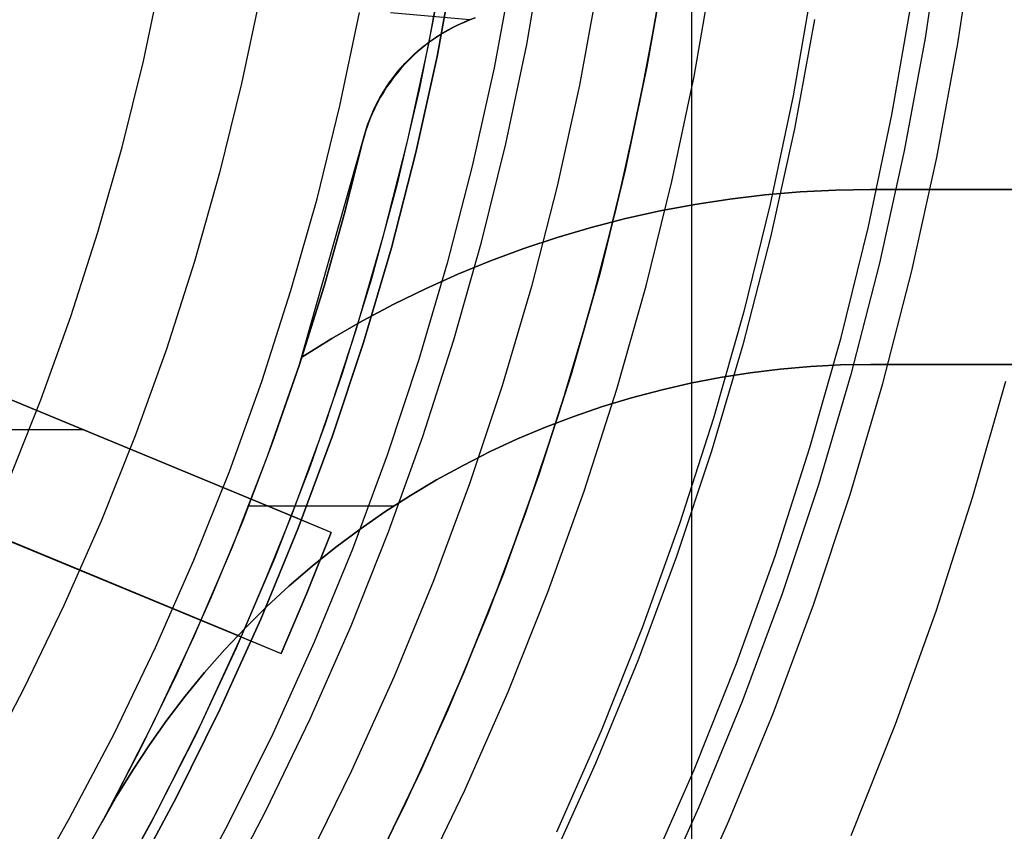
# Model space of a CAD drawing. Header units: millimetres. Extents: x 8926 to 10090, y -5004 to -3986.
# Tile 190 of 256: x 9534 to 9545, y -4369 to -4360. Entities that reach past the tile are written whole.
import ezdxf

# ---------------------------------------------------------------- set-up
doc = ezdxf.new("R2010")
doc.units = ezdxf.units.MM
for name, color, linetype in [('1', 7, 'Continuous'), ('COLOR EXT', 7, 'Continuous'), ('luz', 7, 'Continuous'), ('PLASTICO NEGRO', 7, 'Continuous')]:
    doc.layers.add(name, color=color, linetype=linetype)
doc.layers.add('BLANCO METALICO', color=7, linetype='Continuous', true_color=0xededed)

msp = doc.modelspace()

# ---------------------------------------------------------------- linework, layer by layer
at = {"layer": '1', "color": 250, "true_color": 0x111111}
msp.add_line((9541.687, -4295.162, 45.792), (9541.687, -4411.848, 45.792), dxfattribs=at)
at = {"layer": 'BLANCO METALICO'}
for p, q in [((9538.242, -4359.482, 242.532), (9539.152, -4359.562, 242.532)), ((9539.013, -4359.622, 241.032), (9539.075, -4359.594, 241.032)), ((9539.084, -4359.594, 239.532), (9539.021, -4359.622, 239.532)), ((9539.024, -4359.616, 242.532), (9539.088, -4359.588, 242.532)), ((9539.075, -4359.594, 241.032), (9539.139, -4359.567, 241.032)), ((9539.147, -4359.568, 239.532), (9539.084, -4359.594, 239.532)), ((9539.088, -4359.588, 242.532), (9539.152, -4359.562, 242.532)), ((9539.139, -4359.567, 241.032), (9539.203, -4359.543, 241.032)), ((9539.212, -4359.543, 239.532), (9539.147, -4359.568, 239.532)), ((9539.152, -4359.562, 242.532), (9539.213, -4359.54, 242.532)), ((9538.782, -4359.75, 242.532), (9538.841, -4359.714, 242.532)), ((9538.831, -4359.72, 241.032), (9538.891, -4359.685, 241.032)), ((9538.899, -4359.686, 239.532), (9538.839, -4359.72, 239.532)), ((9538.841, -4359.714, 242.532), (9538.901, -4359.679, 242.532)), ((9538.891, -4359.685, 241.032), (9538.951, -4359.652, 241.032)), ((9538.959, -4359.653, 239.532), (9538.899, -4359.686, 239.532)), ((9538.901, -4359.679, 242.532), (9538.962, -4359.647, 242.532)), ((9538.951, -4359.652, 241.032), (9539.013, -4359.622, 241.032)), ((9539.021, -4359.622, 239.532), (9538.959, -4359.653, 239.532)), ((9538.962, -4359.647, 242.532), (9539.024, -4359.616, 242.532)), ((9538.614, -4359.872, 242.532), (9538.669, -4359.829, 242.532)), ((9538.661, -4359.835, 241.032), (9538.716, -4359.795, 241.032)), ((9538.724, -4359.796, 239.532), (9538.668, -4359.836, 239.532)), ((9538.669, -4359.829, 242.532), (9538.725, -4359.789, 242.532)), ((9538.716, -4359.795, 241.032), (9538.773, -4359.756, 241.032)), ((9538.781, -4359.757, 239.532), (9538.724, -4359.796, 239.532)), ((9538.725, -4359.789, 242.532), (9538.782, -4359.75, 242.532)), ((9538.773, -4359.756, 241.032), (9538.831, -4359.72, 241.032)), ((9538.839, -4359.72, 239.532), (9538.781, -4359.757, 239.532)), ((9538.503, -4359.968, 241.032), (9538.554, -4359.922, 241.032)), ((9538.509, -4359.962, 242.532), (9538.561, -4359.916, 242.532)), ((9538.561, -4359.923, 239.532), (9538.51, -4359.969, 239.532)), ((9538.533, -4359.941, 242.532), (9538.533, -4359.941, 239.532)), ((9538.554, -4359.922, 241.032), (9538.607, -4359.878, 241.032)), ((9538.561, -4359.916, 242.532), (9538.614, -4359.872, 242.532)), ((9538.614, -4359.879, 239.532), (9538.561, -4359.923, 239.532)), ((9538.607, -4359.878, 241.032), (9538.661, -4359.835, 241.032)), ((9538.668, -4359.836, 239.532), (9538.614, -4359.879, 239.532)), ((9538.406, -4360.065, 241.032), (9538.454, -4360.016, 241.032)), ((9538.411, -4360.06, 242.532), (9538.459, -4360.01, 242.532)), ((9538.46, -4360.017, 239.532), (9538.412, -4360.066, 239.532)), ((9538.454, -4360.016, 241.032), (9538.503, -4359.968, 241.032)), ((9538.459, -4360.01, 242.532), (9538.509, -4359.962, 242.532)), ((9538.51, -4359.969, 239.532), (9538.46, -4360.017, 239.532)), ((9538.277, -4360.218, 242.532), (9538.32, -4360.164, 242.532)), ((9538.316, -4360.169, 241.032), (9538.36, -4360.116, 241.032)), ((9538.32, -4360.164, 242.532), (9538.365, -4360.111, 242.532)), ((9538.366, -4360.117, 239.532), (9538.322, -4360.17, 239.532)), ((9538.36, -4360.116, 241.032), (9538.406, -4360.065, 241.032)), ((9538.365, -4360.111, 242.532), (9538.411, -4360.06, 242.532)), ((9538.412, -4360.066, 239.532), (9538.366, -4360.117, 239.532)), ((9538.194, -4360.335, 241.032), (9538.233, -4360.279, 241.032)), ((9538.197, -4360.331, 242.532), (9538.236, -4360.274, 242.532)), ((9538.238, -4360.279, 239.532), (9538.199, -4360.336, 239.532)), ((9538.233, -4360.279, 241.032), (9538.273, -4360.223, 241.032)), ((9538.236, -4360.274, 242.532), (9538.277, -4360.218, 242.532)), ((9538.279, -4360.224, 239.532), (9538.238, -4360.279, 239.532)), ((9538.273, -4360.223, 241.032), (9538.316, -4360.169, 241.032)), ((9538.322, -4360.17, 239.532), (9538.279, -4360.224, 239.532)), ((9538.125, -4360.45, 242.532), (9538.16, -4360.39, 242.532)), ((9538.158, -4360.394, 241.032), (9538.194, -4360.335, 241.032)), ((9538.16, -4360.39, 242.532), (9538.197, -4360.331, 242.532)), ((9538.199, -4360.336, 239.532), (9538.162, -4360.394, 239.532)), ((9538.091, -4360.514, 241.032), (9538.123, -4360.453, 241.032)), ((9538.092, -4360.51, 242.532), (9538.125, -4360.45, 242.532)), ((9538.127, -4360.453, 239.532), (9538.094, -4360.514, 239.532)), ((9538.123, -4360.453, 241.032), (9538.158, -4360.394, 241.032)), ((9538.162, -4360.394, 239.532), (9538.127, -4360.453, 239.532)), ((9538.032, -4360.638, 241.032), (9538.06, -4360.575, 241.032)), ((9538.033, -4360.635, 242.532), (9538.062, -4360.572, 242.532)), ((9538.064, -4360.575, 239.532), (9538.035, -4360.638, 239.532)), ((9538.06, -4360.575, 241.032), (9538.091, -4360.514, 241.032)), ((9538.062, -4360.572, 242.532), (9538.092, -4360.51, 242.532)), ((9538.094, -4360.514, 239.532), (9538.064, -4360.575, 239.532)), ((9537.982, -4360.766, 241.032), (9538.006, -4360.701, 241.032)), ((9537.983, -4360.764, 242.532), (9538.007, -4360.699, 242.532)), ((9538.008, -4360.701, 239.532), (9537.984, -4360.766, 239.532)), ((9538.006, -4360.701, 241.032), (9538.032, -4360.638, 241.032)), ((9538.007, -4360.699, 242.532), (9538.033, -4360.635, 242.532)), ((9538.035, -4360.638, 239.532), (9538.008, -4360.701, 239.532)), ((9537.941, -4360.896, 242.532), (9537.961, -4360.83, 242.532)), ((9537.941, -4360.897, 241.032), (9537.96, -4360.831, 241.032)), ((9537.962, -4360.831, 239.532), (9537.942, -4360.897, 239.532)), ((9537.96, -4360.831, 241.032), (9537.982, -4360.766, 241.032)), ((9537.961, -4360.83, 242.532), (9537.983, -4360.764, 242.532)), ((9537.984, -4360.766, 239.532), (9537.962, -4360.831, 239.532)), ((9537.924, -4360.963, 242.532), (9537.941, -4360.896, 242.532)), ((9537.942, -4360.897, 239.532), (9537.924, -4360.963, 239.532)), ((9537.924, -4360.963, 241.032), (9537.941, -4360.897, 241.032)), ((9537.202, -4363.505, 242.532), (9537.924, -4360.963, 242.532)), ((9537.924, -4360.963, 239.532), (9537.714, -4361.789, 239.532)), ((9537.714, -4361.789, 239.532), (9537.924, -4360.963, 239.532)), ((9537.924, -4360.963, 242.532), (9537.924, -4360.963, 239.532)), ((9542.929, -4361.533, 242.032), (9543.333, -4361.512, 242.032)), ((9543.333, -4361.512, 239.532), (9542.929, -4361.533, 239.532)), ((9542.929, -4361.533, 240.782), (9543.333, -4361.512, 240.782)), ((9543.333, -4361.512, 242.032), (9543.737, -4361.505, 242.032)), ((9543.737, -4361.505, 239.532), (9543.333, -4361.512, 239.532)), ((9543.333, -4361.512, 240.782), (9543.737, -4361.505, 240.782)), ((9543.737, -4361.505, 242.032), (9543.737, -4361.505, 239.532)), ((9543.737, -4361.505, 242.032), (9577.652, -4361.505, 242.032)), ((9577.652, -4361.505, 239.532), (9543.737, -4361.505, 239.532)), ((9543.737, -4361.505, 240.782), (9577.652, -4361.505, 240.782)), ((9541.724, -4361.675, 242.032), (9542.124, -4361.614, 242.032)), ((9542.124, -4361.614, 239.532), (9541.724, -4361.675, 239.532)), ((9541.724, -4361.675, 240.782), (9542.124, -4361.614, 240.782)), ((9542.124, -4361.614, 242.032), (9542.525, -4361.567, 242.032)), ((9542.525, -4361.567, 239.532), (9542.124, -4361.614, 239.532)), ((9542.124, -4361.614, 240.782), (9542.525, -4361.567, 240.782)), ((9542.525, -4361.567, 242.032), (9542.929, -4361.533, 242.032)), ((9542.929, -4361.533, 239.532), (9542.525, -4361.567, 239.532)), ((9542.525, -4361.567, 240.782), (9542.929, -4361.533, 240.782)), ((9541.326, -4361.75, 242.032), (9541.724, -4361.675, 242.032)), ((9541.724, -4361.675, 239.532), (9541.326, -4361.75, 239.532)), ((9541.326, -4361.75, 240.782), (9541.724, -4361.675, 240.782)), ((9537.714, -4361.789, 239.532), (9537.483, -4362.61, 239.532)), ((9537.483, -4362.61, 239.532), (9537.714, -4361.789, 239.532)), ((9540.539, -4361.939, 242.032), (9540.931, -4361.838, 242.032)), ((9540.931, -4361.838, 239.532), (9540.539, -4361.939, 239.532)), ((9540.539, -4361.939, 240.782), (9540.931, -4361.838, 240.782)), ((9540.931, -4361.838, 242.032), (9541.326, -4361.75, 242.032)), ((9541.326, -4361.75, 239.532), (9540.931, -4361.838, 239.532)), ((9540.931, -4361.838, 240.782), (9541.326, -4361.75, 240.782)), ((9540.151, -4362.054, 242.032), (9540.539, -4361.939, 242.032)), ((9540.539, -4361.939, 239.532), (9540.151, -4362.054, 239.532)), ((9540.151, -4362.054, 240.782), (9540.539, -4361.939, 240.782)), ((9539.767, -4362.181, 242.032), (9540.151, -4362.054, 242.032)), ((9540.151, -4362.054, 239.532), (9539.767, -4362.181, 239.532)), ((9539.767, -4362.181, 240.782), (9540.151, -4362.054, 240.782)), ((9539.388, -4362.321, 242.032), (9539.767, -4362.181, 242.032)), ((9539.767, -4362.181, 239.532), (9539.388, -4362.321, 239.532)), ((9539.388, -4362.321, 240.782), (9539.767, -4362.181, 240.782)), ((9539.013, -4362.474, 242.032), (9539.388, -4362.321, 242.032)), ((9539.388, -4362.321, 239.532), (9539.013, -4362.474, 239.532)), ((9539.013, -4362.474, 240.782), (9539.388, -4362.321, 240.782)), ((9538.644, -4362.64, 242.032), (9539.013, -4362.474, 242.032)), ((9539.013, -4362.474, 239.532), (9538.644, -4362.64, 239.532)), ((9538.644, -4362.64, 240.782), (9539.013, -4362.474, 240.782)), ((9537.483, -4362.61, 239.532), (9537.229, -4363.424, 239.532)), ((9537.229, -4363.424, 239.532), (9537.483, -4362.61, 239.532)), ((9538.281, -4362.818, 242.032), (9538.644, -4362.64, 242.032)), ((9538.644, -4362.64, 239.532), (9538.281, -4362.818, 239.532)), ((9538.281, -4362.818, 240.782), (9538.644, -4362.64, 240.782)), ((9537.923, -4363.008, 242.032), (9538.281, -4362.818, 242.032)), ((9538.281, -4362.818, 239.532), (9537.923, -4363.008, 239.532)), ((9537.923, -4363.008, 240.782), (9538.281, -4362.818, 240.782)), ((9537.573, -4363.21, 242.032), (9537.923, -4363.008, 242.032)), ((9537.923, -4363.008, 239.532), (9537.573, -4363.21, 239.532)), ((9537.573, -4363.21, 240.782), (9537.923, -4363.008, 240.782)), ((9537.596, -4363.196, 239.532), (9537.596, -4363.196, 242.032)), ((9537.229, -4363.424, 242.032), (9537.573, -4363.21, 242.032)), ((9537.573, -4363.21, 239.532), (9537.229, -4363.424, 239.532)), ((9537.229, -4363.424, 240.782), (9537.573, -4363.21, 240.782)), ((9537.229, -4363.424, 242.032), (9537.202, -4363.505, 242.032)), ((9537.229, -4363.424, 239.532), (9537.229, -4363.424, 242.032)), ((9536.837, -4364.555, 242.532), (9537.202, -4363.505, 242.532)), ((9537.202, -4363.505, 242.032), (9536.892, -4364.405, 242.032)), ((9537.202, -4363.505, 242.532), (9537.202, -4363.505, 242.032)), ((9543.045, -4363.529, 242.032), (9542.699, -4363.559, 242.032)), ((9542.699, -4363.559, 239.532), (9543.045, -4363.529, 239.532)), ((9543.045, -4363.529, 240.782), (9542.699, -4363.559, 240.782)), ((9542.7, -4363.559, 236.532), (9543.045, -4363.529, 236.532)), ((9542.7, -4363.559, 238.032), (9543.045, -4363.529, 238.032)), ((9543.391, -4363.511, 242.032), (9543.045, -4363.529, 242.032)), ((9543.045, -4363.529, 239.532), (9543.391, -4363.511, 239.532)), ((9543.045, -4363.529, 236.532), (9543.391, -4363.511, 236.532)), ((9543.391, -4363.511, 240.782), (9543.045, -4363.529, 240.782)), ((9543.045, -4363.529, 238.032), (9543.391, -4363.511, 238.032)), ((9543.737, -4363.505, 242.032), (9543.391, -4363.511, 242.032)), ((9543.391, -4363.511, 239.532), (9543.737, -4363.505, 239.532)), ((9543.391, -4363.511, 236.532), (9543.738, -4363.505, 236.532)), ((9543.737, -4363.505, 240.782), (9543.391, -4363.511, 240.782)), ((9543.391, -4363.511, 238.032), (9543.737, -4363.505, 238.032)), ((9577.652, -4363.505, 242.032), (9543.737, -4363.505, 242.032)), ((9543.737, -4363.505, 242.032), (9543.737, -4363.505, 239.532)), ((9543.737, -4363.505, 239.532), (9577.652, -4363.505, 239.532)), ((9543.737, -4363.505, 239.532), (9543.738, -4363.505, 236.532)), ((9577.652, -4363.505, 240.782), (9543.737, -4363.505, 240.782)), ((9588.805, -4363.505, 238.032), (9543.737, -4363.505, 238.032)), ((9543.738, -4363.505, 236.532), (9588.805, -4363.505, 236.532)), ((9542.013, -4363.655, 242.032), (9541.673, -4363.721, 242.032)), ((9541.673, -4363.721, 239.532), (9542.013, -4363.655, 239.532)), ((9541.673, -4363.721, 236.532), (9542.013, -4363.655, 236.532)), ((9542.013, -4363.655, 240.782), (9541.673, -4363.721, 240.782)), ((9541.673, -4363.721, 238.032), (9542.013, -4363.655, 238.032)), ((9542.355, -4363.601, 242.032), (9542.013, -4363.655, 242.032)), ((9542.013, -4363.655, 239.532), (9542.355, -4363.601, 239.532)), ((9542.013, -4363.655, 236.532), (9542.356, -4363.601, 236.532)), ((9542.355, -4363.601, 240.782), (9542.013, -4363.655, 240.782)), ((9542.013, -4363.655, 238.032), (9542.356, -4363.601, 238.032)), ((9542.699, -4363.559, 242.032), (9542.355, -4363.601, 242.032)), ((9542.355, -4363.601, 239.532), (9542.699, -4363.559, 239.532)), ((9542.699, -4363.559, 240.782), (9542.355, -4363.601, 240.782)), ((9542.356, -4363.601, 236.532), (9542.7, -4363.559, 236.532)), ((9542.356, -4363.601, 238.032), (9542.7, -4363.559, 238.032)), ((9541.673, -4363.721, 242.032), (9541.335, -4363.798, 242.032)), ((9541.335, -4363.798, 239.532), (9541.673, -4363.721, 239.532)), ((9541.335, -4363.798, 236.532), (9541.673, -4363.721, 236.532)), ((9541.673, -4363.721, 240.782), (9541.335, -4363.798, 240.782)), ((9541.335, -4363.798, 238.032), (9541.673, -4363.721, 238.032)), ((9541.335, -4363.798, 242.032), (9541, -4363.887, 242.032)), ((9541, -4363.887, 239.532), (9541.335, -4363.798, 239.532)), ((9541, -4363.887, 236.532), (9541.335, -4363.798, 236.532)), ((9541.335, -4363.798, 240.782), (9541, -4363.887, 240.782)), ((9541, -4363.887, 238.032), (9541.335, -4363.798, 238.032)), ((9540.668, -4363.988, 242.032), (9540.34, -4364.1, 242.032)), ((9540.34, -4364.1, 239.532), (9540.668, -4363.988, 239.532)), ((9540.668, -4363.988, 240.782), (9540.34, -4364.1, 240.782)), ((9540.34, -4364.1, 238.032), (9540.668, -4363.988, 238.032)), ((9540.341, -4364.1, 236.532), (9540.669, -4363.988, 236.532)), ((9541, -4363.887, 242.032), (9540.668, -4363.988, 242.032)), ((9540.668, -4363.988, 239.532), (9541, -4363.887, 239.532)), ((9541, -4363.887, 240.782), (9540.668, -4363.988, 240.782)), ((9540.668, -4363.988, 238.032), (9541, -4363.887, 238.032)), ((9540.669, -4363.988, 236.532), (9541, -4363.887, 236.532)), ((9540.34, -4364.1, 242.032), (9540.016, -4364.223, 242.032)), ((9540.016, -4364.223, 239.532), (9540.34, -4364.1, 239.532)), ((9540.34, -4364.1, 240.782), (9540.016, -4364.223, 240.782)), ((9540.017, -4364.223, 236.532), (9540.341, -4364.1, 236.532)), ((9540.017, -4364.223, 238.032), (9540.34, -4364.1, 238.032)), ((9540.016, -4364.223, 242.032), (9539.697, -4364.358, 242.032)), ((9539.697, -4364.358, 239.532), (9540.016, -4364.223, 239.532)), ((9539.697, -4364.358, 236.532), (9540.017, -4364.223, 236.532)), ((9540.016, -4364.223, 240.782), (9539.697, -4364.358, 240.782)), ((9539.697, -4364.358, 238.032), (9540.017, -4364.223, 238.032)), ((9536.892, -4364.405, 242.032), (9536.554, -4365.295, 242.032)), ((9539.697, -4364.358, 242.032), (9539.383, -4364.503, 242.032)), ((9539.383, -4364.503, 239.532), (9539.697, -4364.358, 239.532)), ((9539.383, -4364.503, 236.532), (9539.697, -4364.358, 236.532)), ((9539.697, -4364.358, 240.782), (9539.383, -4364.503, 240.782)), ((9539.383, -4364.503, 238.032), (9539.697, -4364.358, 238.032)), ((9536.435, -4365.591, 242.532), (9536.837, -4364.555, 242.532)), ((9539.383, -4364.503, 242.032), (9539.073, -4364.66, 242.032)), ((9539.073, -4364.66, 239.532), (9539.383, -4364.503, 239.532)), ((9539.073, -4364.66, 236.532), (9539.383, -4364.503, 236.532)), ((9539.383, -4364.503, 240.782), (9539.073, -4364.66, 240.782)), ((9539.073, -4364.66, 238.032), (9539.383, -4364.503, 238.032)), ((9539.073, -4364.66, 242.032), (9538.769, -4364.827, 242.032)), ((9538.769, -4364.827, 239.532), (9539.073, -4364.66, 239.532)), ((9539.073, -4364.66, 240.782), (9538.769, -4364.827, 240.782)), ((9538.77, -4364.827, 236.532), (9539.073, -4364.66, 236.532)), ((9538.77, -4364.827, 238.032), (9539.073, -4364.66, 238.032)), ((9538.769, -4364.827, 242.032), (9538.472, -4365.004, 242.032)), ((9538.472, -4365.004, 239.532), (9538.769, -4364.827, 239.532)), ((9538.472, -4365.004, 236.532), (9538.77, -4364.827, 236.532)), ((9538.769, -4364.827, 240.782), (9538.472, -4365.004, 240.782)), ((9538.472, -4365.004, 238.032), (9538.77, -4364.827, 238.032)), ((9538.472, -4365.004, 242.032), (9538.18, -4365.192, 242.032)), ((9538.18, -4365.192, 239.532), (9538.472, -4365.004, 239.532)), ((9538.18, -4365.192, 236.532), (9538.472, -4365.004, 236.532)), ((9538.472, -4365.004, 240.782), (9538.18, -4365.192, 240.782)), ((9538.18, -4365.192, 238.032), (9538.472, -4365.004, 238.032)), ((9538.62, -4364.914, 239.532), (9538.62, -4364.914, 242.032)), ((9538.62, -4364.914, 239.532), (9538.62, -4364.914, 236.532)), ((9536.621, -4365.124, 242.032), (9538.282, -4365.124, 242.032)), ((9538.18, -4365.192, 242.032), (9537.896, -4365.389, 242.032)), ((9537.896, -4365.389, 239.532), (9538.18, -4365.192, 239.532)), ((9537.896, -4365.389, 236.532), (9538.18, -4365.192, 236.532)), ((9538.18, -4365.192, 240.782), (9537.896, -4365.389, 240.782)), ((9537.896, -4365.389, 238.032), (9538.18, -4365.192, 238.032)), ((9536.554, -4365.295, 242.032), (9536.19, -4366.175, 242.032)), ((9537.896, -4365.389, 242.032), (9537.618, -4365.596, 242.032)), ((9537.618, -4365.596, 239.532), (9537.896, -4365.389, 239.532)), ((9537.618, -4365.596, 236.532), (9537.896, -4365.389, 236.532)), ((9537.896, -4365.389, 240.782), (9537.618, -4365.596, 240.782)), ((9537.618, -4365.596, 238.032), (9537.896, -4365.389, 238.032)), ((9535.997, -4366.612, 242.532), (9536.435, -4365.591, 242.532)), ((9537.618, -4365.596, 242.032), (9537.347, -4365.813, 242.032)), ((9537.347, -4365.813, 239.532), (9537.618, -4365.596, 239.532)), ((9537.618, -4365.596, 240.782), (9537.347, -4365.813, 240.782)), ((9537.348, -4365.813, 236.532), (9537.618, -4365.596, 236.532)), ((9537.348, -4365.813, 238.032), (9537.618, -4365.596, 238.032)), ((9537.347, -4365.813, 242.032), (9537.085, -4366.039, 242.032)), ((9537.085, -4366.039, 239.532), (9537.347, -4365.813, 239.532)), ((9537.085, -4366.039, 236.532), (9537.348, -4365.813, 236.532)), ((9537.347, -4365.813, 240.782), (9537.085, -4366.039, 240.782)), ((9537.085, -4366.039, 238.032), (9537.348, -4365.813, 238.032)), ((9537.085, -4366.039, 242.032), (9536.83, -4366.274, 242.032)), ((9536.83, -4366.274, 239.532), (9537.085, -4366.039, 239.532)), ((9536.83, -4366.274, 236.532), (9537.085, -4366.039, 236.532)), ((9537.085, -4366.039, 240.782), (9536.83, -4366.274, 240.782)), ((9536.83, -4366.274, 238.032), (9537.085, -4366.039, 238.032)), ((9536.19, -4366.175, 242.032), (9535.801, -4367.043, 242.032)), ((9536.83, -4366.274, 242.032), (9536.584, -4366.518, 242.032)), ((9536.584, -4366.518, 239.532), (9536.83, -4366.274, 239.532)), ((9536.584, -4366.518, 236.532), (9536.83, -4366.274, 236.532)), ((9536.83, -4366.274, 240.782), (9536.584, -4366.518, 240.782)), ((9536.584, -4366.518, 238.032), (9536.83, -4366.274, 238.032)), ((9536.584, -4366.518, 242.032), (9536.346, -4366.77, 242.032)), ((9536.346, -4366.77, 239.532), (9536.584, -4366.518, 239.532)), ((9536.346, -4366.77, 236.532), (9536.584, -4366.518, 236.532)), ((9536.584, -4366.518, 240.782), (9536.346, -4366.77, 240.782)), ((9536.346, -4366.77, 238.032), (9536.584, -4366.518, 238.032)), ((9535.524, -4367.618, 242.532), (9535.997, -4366.612, 242.532)), ((9536.346, -4366.77, 242.032), (9536.117, -4367.03, 242.032)), ((9536.117, -4367.03, 239.532), (9536.346, -4366.77, 239.532)), ((9536.117, -4367.03, 236.532), (9536.346, -4366.77, 236.532)), ((9536.346, -4366.77, 240.782), (9536.117, -4367.03, 240.782)), ((9536.117, -4367.03, 238.032), (9536.346, -4366.77, 238.032)), ((9536.117, -4367.03, 242.032), (9535.897, -4367.298, 242.032)), ((9535.897, -4367.298, 239.532), (9536.117, -4367.03, 239.532)), ((9535.897, -4367.298, 236.532), (9536.117, -4367.03, 236.532)), ((9536.117, -4367.03, 240.782), (9535.897, -4367.298, 240.782)), ((9535.897, -4367.298, 238.032), (9536.117, -4367.03, 238.032)), ((9535.801, -4367.043, 242.032), (9535.385, -4367.9, 242.032)), ((9535.897, -4367.298, 242.032), (9535.687, -4367.574, 242.032)), ((9535.687, -4367.574, 239.532), (9535.897, -4367.298, 239.532)), ((9535.687, -4367.574, 236.532), (9535.897, -4367.298, 236.532)), ((9535.897, -4367.298, 240.782), (9535.687, -4367.574, 240.782)), ((9535.687, -4367.574, 238.032), (9535.897, -4367.298, 238.032)), ((9535.687, -4367.574, 242.032), (9535.486, -4367.856, 242.032)), ((9535.486, -4367.856, 239.532), (9535.687, -4367.574, 239.532)), ((9535.486, -4367.856, 236.532), (9535.687, -4367.574, 236.532)), ((9535.687, -4367.574, 240.782), (9535.486, -4367.856, 240.782)), ((9535.486, -4367.856, 238.032), (9535.687, -4367.574, 238.032)), ((9535.017, -4368.607, 242.532), (9535.524, -4367.618, 242.532)), ((9535.385, -4367.9, 242.032), (9534.944, -4368.743, 242.032)), ((9535.486, -4367.856, 242.032), (9535.295, -4368.146, 242.032)), ((9535.295, -4368.146, 239.532), (9535.486, -4367.856, 239.532)), ((9535.295, -4368.146, 236.532), (9535.486, -4367.856, 236.532)), ((9535.486, -4367.856, 240.782), (9535.295, -4368.146, 240.782)), ((9535.295, -4368.146, 238.032), (9535.486, -4367.856, 238.032)), ((9535.114, -4368.441, 236.532), (9535.295, -4368.146, 236.532)), ((9535.295, -4368.146, 242.032), (9535.115, -4368.441, 242.032)), ((9535.115, -4368.441, 239.532), (9535.295, -4368.146, 239.532)), ((9535.295, -4368.146, 240.782), (9535.115, -4368.441, 240.782)), ((9535.115, -4368.441, 238.032), (9535.295, -4368.146, 238.032)), ((9535.115, -4368.441, 242.032), (9534.944, -4368.743, 242.032)), ((9534.944, -4368.743, 239.532), (9535.115, -4368.441, 239.532)), ((9534.944, -4368.743, 236.532), (9535.114, -4368.441, 236.532)), ((9535.115, -4368.441, 240.782), (9534.944, -4368.743, 240.782)), ((9534.944, -4368.743, 238.032), (9535.115, -4368.441, 238.032)), ((9534.476, -4369.577, 242.532), (9535.017, -4368.607, 242.532)), ((9534.403, -4369.703, 236.532), (9534.944, -4368.743, 236.532)), ((9534.944, -4368.743, 242.032), (9534.944, -4368.743, 239.532)), ((9534.944, -4368.743, 239.532), (9534.944, -4368.743, 236.532))]:
    msp.add_line(p, q, dxfattribs=at)
at = {"layer": 'COLOR EXT', "color": 30, "true_color": 0xff8d00}
for p, q in [((9538.681, -4359.837, 19.162), (9538.881, -4358.728, 19.162)), ((9538.681, -4359.837, 24.362), (9538.881, -4358.728, 24.362)), ((9541.384, -4358.912, 29.562), (9541.176, -4360.102, 29.562)), ((9541.176, -4360.102, 25.412), (9541.384, -4358.912, 25.412)), ((9538.789, -4359.264, 29.562), (9538.571, -4360.364, 29.562)), ((9541.092, -4360.525, 21.262), (9541.315, -4359.333, 21.262)), ((9538.442, -4360.937, 19.162), (9538.681, -4359.837, 19.162)), ((9538.442, -4360.937, 24.362), (9538.681, -4359.837, 24.362)), ((9541.176, -4360.102, 29.562), (9540.928, -4361.284, 29.562)), ((9540.928, -4361.284, 25.412), (9541.176, -4360.102, 25.412)), ((9538.571, -4360.364, 29.562), (9538.315, -4361.457, 29.562)), ((9540.828, -4361.71, 21.262), (9541.092, -4360.525, 21.262)), ((9538.165, -4362.029, 19.162), (9538.442, -4360.937, 19.162)), ((9538.165, -4362.029, 24.362), (9538.442, -4360.937, 24.362)), ((9537.11, -4365.237, 21.412), (9527.175, -4361.122, 21.412)), ((9540.928, -4361.284, 29.562), (9540.639, -4362.458, 29.562)), ((9540.639, -4362.458, 25.412), (9540.928, -4361.284, 25.412)), ((9538.315, -4361.457, 29.562), (9538.022, -4362.539, 29.562)), ((9540.523, -4362.884, 21.262), (9540.828, -4361.71, 21.262)), ((9529.023, -4361.888, 26.562), (9537.11, -4365.237, 26.562)), ((9537.851, -4363.11, 19.162), (9538.165, -4362.029, 19.162)), ((9537.851, -4363.11, 24.362), (9538.165, -4362.029, 24.362)), ((9537.566, -4365.426, 16.262), (9530.179, -4362.366, 16.262)), ((9526.601, -4362.508, 21.412), (9536.536, -4366.623, 21.412)), ((9540.639, -4362.458, 29.562), (9540.309, -4363.62, 29.562)), ((9540.309, -4363.62, 25.412), (9540.639, -4362.458, 25.412)), ((9538.022, -4362.539, 29.562), (9537.691, -4363.611, 29.562)), ((9540.177, -4364.048, 21.262), (9540.523, -4362.884, 21.262)), ((9537.499, -4364.18, 19.162), (9537.851, -4363.11, 19.162)), ((9537.499, -4364.18, 24.362), (9537.851, -4363.11, 24.362)), ((9536.536, -4366.623, 26.562), (9528.449, -4363.273, 26.562)), ((9537.691, -4363.611, 29.562), (9537.324, -4364.671, 29.562)), ((9540.309, -4363.62, 29.562), (9539.94, -4364.77, 29.562)), ((9539.94, -4364.77, 25.412), (9540.309, -4363.62, 25.412)), ((9529.605, -4363.752, 16.262), (9536.992, -4366.812, 16.262)), ((9539.791, -4365.198, 21.262), (9540.177, -4364.048, 21.262)), ((9537.11, -4365.237, 19.162), (9537.499, -4364.18, 19.162)), ((9537.11, -4365.237, 24.362), (9537.499, -4364.18, 24.362)), ((9534.74, -4364.255, 26.562), (9530.82, -4364.255, 26.562)), ((9537.324, -4364.671, 29.562), (9536.92, -4365.718, 29.562)), ((9539.94, -4364.77, 29.562), (9539.531, -4365.907, 29.562)), ((9539.531, -4365.907, 25.412), (9539.94, -4364.77, 25.412)), ((9539.366, -4366.335, 21.262), (9539.791, -4365.198, 21.262)), ((9536.831, -4365.933, 26.562), (9537.11, -4365.237, 26.562)), ((9537.11, -4365.237, 26.562), (9537.11, -4365.237, 19.162)), ((9537.566, -4365.426, 19.162), (9537.11, -4365.237, 19.162)), ((9537.566, -4365.426, 16.262), (9537.287, -4366.122, 16.262)), ((9537.287, -4366.122, 19.162), (9537.566, -4365.426, 19.162)), ((9537.566, -4365.426, 17.712), (9537.287, -4366.122, 17.712)), ((9537.566, -4365.426, 19.162), (9537.566, -4365.426, 16.262)), ((9536.92, -4365.718, 29.562), (9536.48, -4366.75, 29.562)), ((9539.531, -4365.907, 29.562), (9539.083, -4367.03, 29.562)), ((9539.083, -4367.03, 25.412), (9539.531, -4365.907, 25.412)), ((9536.536, -4366.623, 26.562), (9536.831, -4365.933, 26.562)), ((9537.287, -4366.122, 16.262), (9536.992, -4366.812, 16.262)), ((9536.992, -4366.812, 19.162), (9537.287, -4366.122, 19.162)), ((9537.287, -4366.122, 17.712), (9536.992, -4366.812, 17.712)), ((9537.287, -4366.122, 19.162), (9537.287, -4366.122, 16.262)), ((9538.901, -4367.456, 21.262), (9539.366, -4366.335, 21.262)), ((9536.064, -4367.645, 19.162), (9536.536, -4366.623, 19.162)), ((9536.064, -4367.645, 24.362), (9536.536, -4366.623, 24.362)), ((9536.536, -4366.623, 19.162), (9536.992, -4366.812, 19.162)), ((9536.536, -4366.623, 19.162), (9536.536, -4366.623, 26.562)), ((9536.48, -4366.75, 29.562), (9536.005, -4367.766, 29.562)), ((9536.992, -4366.812, 16.262), (9536.992, -4366.812, 19.162)), ((9539.083, -4367.03, 29.562), (9538.597, -4368.136, 29.562)), ((9538.597, -4368.136, 25.412), (9539.083, -4367.03, 25.412)), ((9538.398, -4368.56, 21.262), (9538.901, -4367.456, 21.262)), ((9535.556, -4368.651, 19.162), (9536.064, -4367.645, 19.162)), ((9535.556, -4368.651, 24.362), (9536.064, -4367.645, 24.362)), ((9536.005, -4367.766, 29.562), (9535.495, -4368.765, 29.562)), ((9538.597, -4368.136, 29.562), (9538.072, -4369.224, 29.562)), ((9538.072, -4369.224, 25.412), (9538.597, -4368.136, 25.412)), ((9537.856, -4369.646, 21.262), (9538.398, -4368.56, 21.262)), ((9535.014, -4369.638, 19.162), (9535.556, -4368.651, 19.162)), ((9535.014, -4369.638, 24.362), (9535.556, -4368.651, 24.362)), ((9535.495, -4368.765, 29.562), (9534.951, -4369.746, 29.562))]:
    msp.add_line(p, q, dxfattribs=at)
at = {"layer": 'luz', "color": 7, "true_color": 0xffffff}
for p, q in [((9539.801, -4359.847, -21.606), (9540.001, -4358.704, -21.606)), ((9541.714, -4360.214, -22.669), (9541.924, -4359.005, -22.669)), ((9535.417, -4360.036, -21.158), (9535.625, -4359.044, -21.158)), ((9536.757, -4359.262, -20.851), (9536.541, -4360.292, -20.851)), ((9543.063, -4359.184, -22.362), (9542.846, -4360.432, -22.362)), ((9543.978, -4360.65, -22.054), (9544.202, -4359.362, -22.054)), ((9537.665, -4360.549, -20.543), (9537.889, -4359.479, -20.543)), ((9539.563, -4360.982, -21.606), (9539.801, -4359.847, -21.606)), ((9535.174, -4361.019, -21.158), (9535.417, -4360.036, -21.158)), ((9541.461, -4361.415, -22.669), (9541.714, -4360.214, -22.669)), ((9536.541, -4360.292, -20.851), (9536.289, -4361.314, -20.851)), ((9542.846, -4360.432, -22.362), (9542.585, -4361.672, -22.362)), ((9537.403, -4361.61, -20.543), (9537.665, -4360.549, -20.543)), ((9543.709, -4361.928, -22.054), (9543.978, -4360.65, -22.054)), ((9534.898, -4361.994, -21.158), (9535.174, -4361.019, -21.158)), ((9539.285, -4362.108, -21.606), (9539.563, -4360.982, -21.606)), ((9536.289, -4361.314, -20.851), (9536.002, -4362.327, -20.851)), ((9541.167, -4362.607, -22.669), (9541.461, -4361.415, -22.669)), ((9537.105, -4362.661, -20.543), (9537.403, -4361.61, -20.543)), ((9542.585, -4361.672, -22.362), (9542.282, -4362.902, -22.362)), ((9543.396, -4363.197, -22.054), (9543.709, -4361.928, -22.054)), ((9534.588, -4362.959, -21.158), (9534.898, -4361.994, -21.158)), ((9538.969, -4363.224, -21.606), (9539.285, -4362.108, -21.606)), ((9536.002, -4362.327, -20.851), (9535.68, -4363.33, -20.851)), ((9540.833, -4363.787, -22.669), (9541.167, -4362.607, -22.669)), ((9536.771, -4363.701, -20.543), (9537.105, -4362.661, -20.543)), ((9534.245, -4363.912, -21.158), (9534.588, -4362.959, -21.158)), ((9542.282, -4362.902, -22.362), (9541.936, -4364.121, -22.362)), ((9543.04, -4364.454, -22.054), (9543.396, -4363.197, -22.054)), ((9538.614, -4364.329, -21.606), (9538.969, -4363.224, -21.606)), ((9535.68, -4363.33, -20.851), (9535.323, -4364.321, -20.851)), ((9536.401, -4364.73, -20.543), (9536.771, -4363.701, -20.543)), ((9544.904, -4365.018, -23.117), (9545.279, -4363.696, -23.117)), ((9540.458, -4364.956, -22.669), (9540.833, -4363.787, -22.669)), ((9533.87, -4364.853, -21.158), (9534.245, -4363.912, -21.158)), ((9541.936, -4364.121, -22.362), (9541.549, -4365.327, -22.362)), ((9535.323, -4364.321, -20.851), (9534.933, -4365.299, -20.851)), ((9538.222, -4365.42, -21.606), (9538.614, -4364.329, -21.606)), ((9542.641, -4365.698, -22.054), (9543.04, -4364.454, -22.054)), ((9535.996, -4365.744, -20.543), (9536.401, -4364.73, -20.543)), ((9540.042, -4366.11, -22.669), (9540.458, -4364.956, -22.669)), ((9544.484, -4366.326, -23.117), (9544.904, -4365.018, -23.117)), ((9534.933, -4365.299, -20.851), (9534.509, -4366.262, -20.851)), ((9541.549, -4365.327, -22.362), (9541.12, -4366.519, -22.362)), ((9537.792, -4366.497, -21.606), (9538.222, -4365.42, -21.606)), ((9535.556, -4366.745, -20.543), (9535.996, -4365.744, -20.543)), ((9542.198, -4366.928, -22.054), (9542.641, -4365.698, -22.054)), ((9539.588, -4367.25, -22.669), (9540.042, -4366.11, -22.669)), ((9534.509, -4366.262, -20.851), (9534.052, -4367.211, -20.851)), ((9544.019, -4367.619, -23.117), (9544.484, -4366.326, -23.117)), ((9537.325, -4367.559, -21.606), (9537.792, -4366.497, -21.606)), ((9541.12, -4366.519, -22.362), (9540.651, -4367.696, -22.362)), ((9535.082, -4367.729, -20.543), (9535.556, -4366.745, -20.543)), ((9541.714, -4368.142, -22.054), (9542.198, -4366.928, -22.054)), ((9534.052, -4367.211, -20.851), (9533.563, -4368.143, -20.851)), ((9539.094, -4368.374, -22.669), (9539.588, -4367.25, -22.669)), ((9536.822, -4368.604, -21.606), (9537.325, -4367.559, -21.606)), ((9540.651, -4367.696, -22.362), (9540.141, -4368.856, -22.362)), ((9543.51, -4368.895, -23.117), (9544.019, -4367.619, -23.117)), ((9534.574, -4368.697, -20.543), (9535.082, -4367.729, -20.543)), ((9541.188, -4369.338, -22.054), (9541.714, -4368.142, -22.054)), ((9538.561, -4369.479, -22.669), (9539.094, -4368.374, -22.669)), ((9536.283, -4369.631, -21.606), (9536.822, -4368.604, -21.606)), ((9534.034, -4369.646, -20.543), (9534.574, -4368.697, -20.543))]:
    msp.add_line(p, q, dxfattribs=at)
at = {"layer": 'PLASTICO NEGRO', "color": 254, "true_color": 0xcad1ee}
for p, q in [((9544.55, -4358.472, 33.562), (9544.356, -4359.772, 33.562)), ((9544.731, -4359.835, 35.062), (9544.927, -4358.522, 35.062)), ((9538.776, -4359.982, 29.562), (9538.98, -4358.875, 29.562)), ((9538.98, -4358.875, 31.062), (9538.776, -4359.982, 31.062)), ((9538.98, -4358.875, 29.562), (9538.776, -4359.982, 29.562)), ((9539.635, -4358.984, 31.315), (9539.427, -4360.114, 31.315)), ((9540.618, -4359.148, 30.194), (9540.403, -4360.312, 30.194)), ((9543.093, -4359.561, 34.431), (9542.862, -4360.81, 34.431)), ((9544.356, -4359.772, 33.562), (9544.118, -4361.064, 33.562)), ((9544.49, -4361.14, 35.062), (9544.731, -4359.835, 35.062)), ((9538.533, -4361.082, 29.562), (9538.776, -4359.982, 29.562)), ((9538.776, -4359.982, 31.062), (9538.533, -4361.082, 31.062)), ((9538.776, -4359.982, 29.562), (9538.533, -4361.082, 29.562)), ((9539.427, -4360.114, 31.315), (9539.179, -4361.236, 31.315)), ((9540.403, -4360.312, 30.194), (9540.148, -4361.468, 30.194)), ((9542.862, -4360.81, 34.431), (9542.589, -4362.05, 34.431)), ((9544.118, -4361.064, 33.562), (9543.834, -4362.348, 33.562)), ((9538.253, -4362.172, 29.562), (9538.533, -4361.082, 29.562)), ((9538.533, -4361.082, 31.062), (9538.253, -4362.172, 31.062)), ((9538.533, -4361.082, 29.562), (9538.253, -4362.172, 29.562)), ((9544.204, -4362.436, 35.062), (9544.49, -4361.14, 35.062)), ((9539.179, -4361.236, 31.315), (9538.893, -4362.349, 31.315)), ((9540.148, -4361.468, 30.194), (9539.854, -4362.614, 30.194)), ((9542.589, -4362.05, 34.431), (9542.272, -4363.28, 34.431)), ((9537.935, -4363.253, 29.562), (9538.253, -4362.172, 29.562)), ((9538.253, -4362.172, 31.062), (9537.935, -4363.253, 31.062)), ((9538.253, -4362.172, 29.562), (9537.935, -4363.253, 29.562)), ((9538.893, -4362.349, 31.315), (9538.569, -4363.451, 31.315)), ((9543.834, -4362.348, 33.562), (9543.507, -4363.621, 33.562)), ((9543.874, -4363.722, 35.062), (9544.204, -4362.436, 35.062)), ((9539.854, -4362.614, 30.194), (9539.52, -4363.749, 30.194)), ((9537.58, -4364.321, 29.562), (9537.935, -4363.253, 29.562)), ((9537.935, -4363.253, 31.062), (9537.58, -4364.321, 31.062)), ((9537.935, -4363.253, 29.562), (9537.58, -4364.321, 29.562)), ((9542.272, -4363.28, 34.431), (9541.914, -4364.499, 34.431)), ((9538.569, -4363.451, 31.315), (9538.206, -4364.542, 31.315)), ((9543.507, -4363.621, 33.562), (9543.136, -4364.881, 33.562)), ((9539.52, -4363.749, 30.194), (9539.147, -4364.872, 30.194)), ((9543.499, -4364.995, 35.062), (9543.874, -4363.722, 35.062)), ((9537.188, -4365.377, 29.562), (9537.58, -4364.321, 29.562)), ((9537.58, -4364.321, 31.062), (9537.188, -4365.377, 31.062)), ((9537.58, -4364.321, 29.562), (9537.188, -4365.377, 29.562)), ((9538.206, -4364.542, 31.315), (9537.807, -4365.619, 31.315)), ((9541.914, -4364.499, 34.431), (9541.514, -4365.704, 34.431)), ((9539.147, -4364.872, 30.194), (9538.735, -4365.982, 30.194)), ((9543.136, -4364.881, 33.562), (9542.722, -4366.129, 33.562)), ((9543.081, -4366.255, 35.062), (9543.499, -4364.995, 35.062)), ((9536.76, -4366.419, 29.562), (9537.188, -4365.377, 29.562)), ((9537.188, -4365.377, 31.062), (9536.76, -4366.419, 31.062)), ((9537.188, -4365.377, 29.562), (9536.76, -4366.419, 29.562)), ((9537.807, -4365.619, 31.315), (9537.37, -4366.682, 31.315)), ((9541.514, -4365.704, 34.431), (9541.072, -4366.895, 34.431)), ((9538.735, -4365.982, 30.194), (9538.285, -4367.076, 30.194)), ((9542.722, -4366.129, 33.562), (9542.265, -4367.361, 33.562)), ((9542.619, -4367.499, 35.062), (9543.081, -4366.255, 35.062)), ((9536.297, -4367.445, 29.562), (9536.76, -4366.419, 29.562)), ((9536.76, -4366.419, 31.062), (9536.297, -4367.445, 31.062)), ((9536.76, -4366.419, 29.562), (9536.297, -4367.445, 29.562)), ((9537.37, -4366.682, 31.315), (9536.897, -4367.729, 31.315)), ((9541.072, -4366.895, 34.431), (9540.589, -4368.07, 34.431)), ((9538.285, -4367.076, 30.194), (9537.798, -4368.155, 30.194)), ((9542.265, -4367.361, 33.562), (9541.765, -4368.577, 33.562)), ((9535.798, -4368.455, 29.562), (9536.297, -4367.445, 29.562)), ((9536.297, -4367.445, 31.062), (9535.798, -4368.455, 31.062)), ((9536.297, -4367.445, 29.562), (9535.798, -4368.455, 29.562)), ((9542.114, -4368.727, 35.062), (9542.619, -4367.499, 35.062)), ((9536.897, -4367.729, 31.315), (9536.388, -4368.759, 31.315)), ((9537.798, -4368.155, 30.194), (9537.274, -4369.216, 30.194)), ((9540.589, -4368.07, 34.431), (9540.066, -4369.227, 34.431)), ((9535.265, -4369.446, 29.562), (9535.798, -4368.455, 29.562)), ((9535.798, -4368.455, 31.062), (9535.265, -4369.446, 31.062)), ((9535.798, -4368.455, 29.562), (9535.265, -4369.446, 29.562)), ((9541.765, -4368.577, 33.562), (9541.224, -4369.774, 33.562)), ((9536.388, -4368.759, 31.315), (9535.844, -4369.771, 31.315)), ((9541.568, -4369.937, 35.062), (9542.114, -4368.727, 35.062))]:
    msp.add_line(p, q, dxfattribs=at)

doc.saveas('drawing.dxf')
